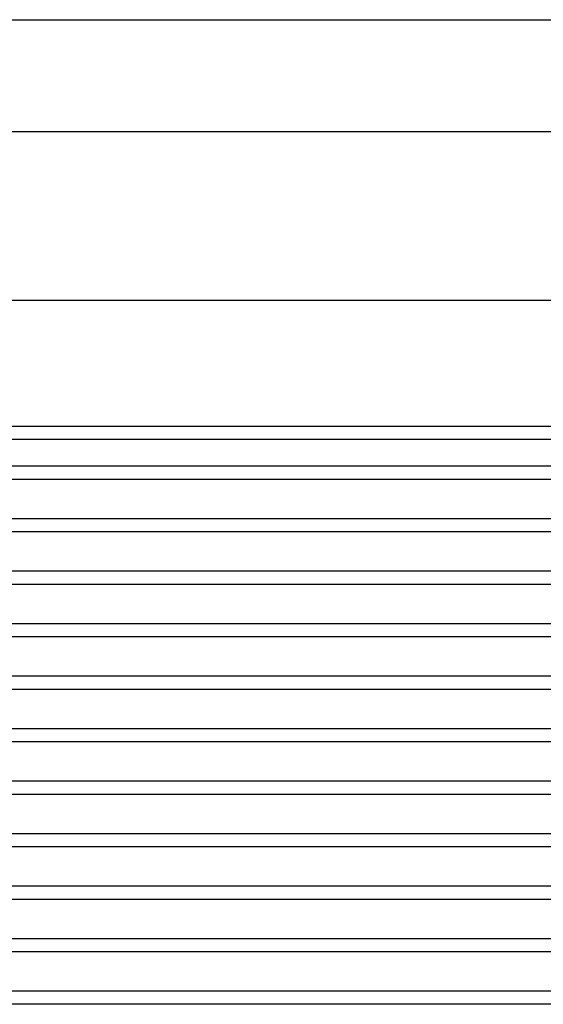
# Model space of a CAD drawing. Header units: inches. Extents: x 169.6 to 213.7, y 195.1 to 266.5.
# Tile 25 of 53: x 205 to 206.2, y 203 to 205.4. Entities that reach past the tile are written whole.
import ezdxf

# ---------------------------------------------------------------- set-up
doc = ezdxf.new("R2010")
doc.units = ezdxf.units.IN
doc.header["$LTSCALE"] = 0.25
doc.header["$MEASUREMENT"] = 0
doc.layers.add('RHX RH F.O.H.', color=7, linetype='Continuous')

msp = doc.modelspace()

# ---------------------------------------------------------------- linework, layer by layer
at = {"layer": 'RHX RH F.O.H.'}
for p, q in [((201.15968, 205.38334), (207.24812, 205.38334)), ((206.86015, 204.38334), (201.54765, 204.38334)), ((206.73515, 204.31966), (201.67265, 204.31966)), ((206.73515, 204.28841), (201.67265, 204.28841)), ((206.73515, 204.19466), (201.67265, 204.19466)), ((206.73515, 204.16341), (201.67265, 204.16341)), ((206.73515, 204.06966), (201.67265, 204.06966)), ((206.73515, 204.03841), (201.67265, 204.03841)), ((206.73515, 203.94466), (201.67265, 203.94466)), ((206.73515, 203.91341), (201.67265, 203.91341)), ((206.73515, 203.81966), (201.67265, 203.81966)), ((206.73515, 203.78841), (201.67265, 203.78841)), ((206.73515, 203.69466), (201.67265, 203.69466)), ((206.73515, 203.66341), (201.67265, 203.66341)), ((206.73515, 203.56966), (201.67265, 203.56966)), ((206.73515, 203.53841), (201.67265, 203.53841)), ((206.73515, 203.44466), (201.67265, 203.44466)), ((206.73515, 203.41341), (201.67265, 203.41341)), ((206.73515, 203.31966), (201.67265, 203.31966)), ((206.73515, 203.28841), (201.67265, 203.28841)), ((206.73515, 203.19466), (201.67265, 203.19466)), ((206.73515, 203.16341), (201.67265, 203.16341)), ((206.73515, 203.06966), (201.67265, 203.06966)), ((206.73515, 203.03841), (201.67265, 203.03841))]:
    msp.add_line(p, q, dxfattribs=at)
at = {"layer": 'RHX RH F.O.H.', "linetype": 'Continuous'}
for p, q in [((201.5789, 205.11707), (206.8289, 205.11707)), ((201.5789, 204.71541), (206.8289, 204.71541)), ((206.8289, 204.41459), (201.5789, 204.41459))]:
    msp.add_line(p, q, dxfattribs=at)

doc.saveas('drawing.dxf')
